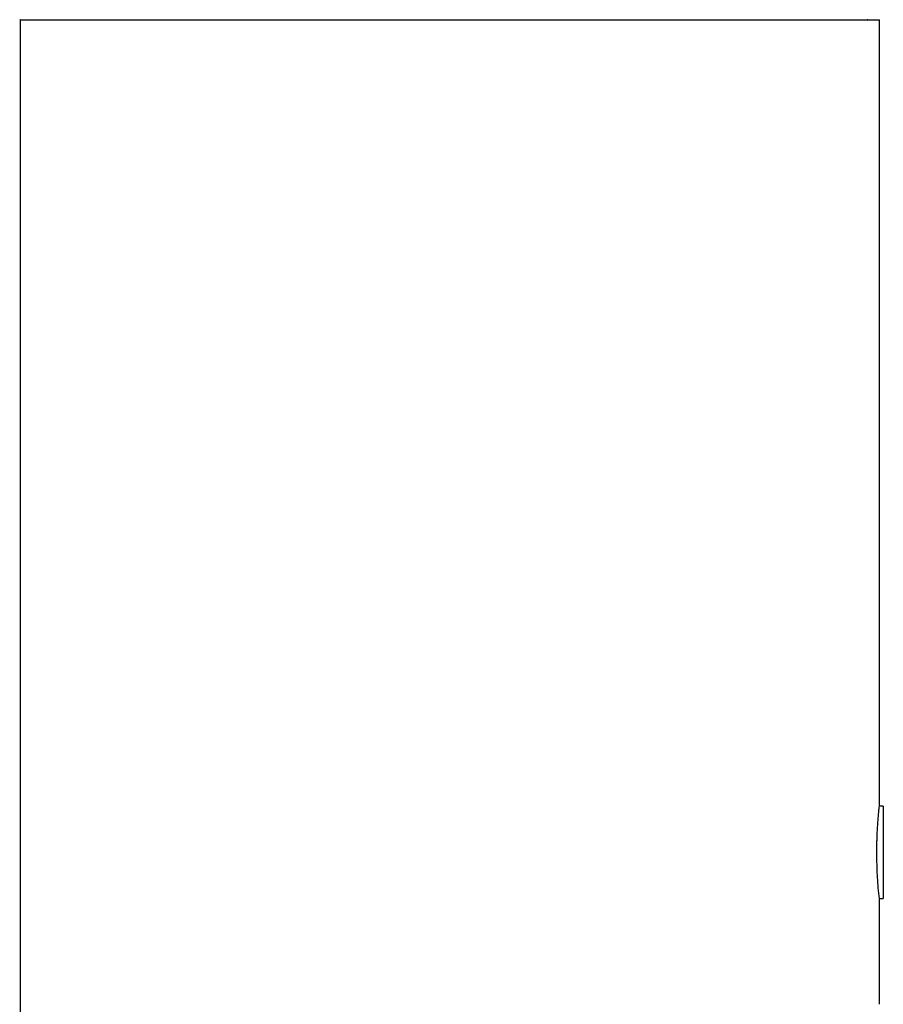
# Model space of a CAD drawing. Header units: millimetres. Extents: x 1096 to 1267, y 307 to 784.
# Tile 4 of 7: x 1201 to 1267, y 616 to 690. Entities that reach past the tile are written whole.
import ezdxf

# ---------------------------------------------------------------- set-up
doc = ezdxf.new("R2010")
doc.units = ezdxf.units.MM
doc.header["$MEASUREMENT"] = 0
doc.layers.add('Linee visibili 2D', color=7, linetype='Continuous')

msp = doc.modelspace()

# ---------------------------------------------------------------- linework, layer by layer
at = {"layer": 'Linee visibili 2D'}
msp.add_rational_spline([(1201.527, 690.358), (1201.352, 690.358), (1230.543, 690.358), (1262.855, 690.358), (1266.339, 690.358)], [0.961707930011, 0.727700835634, 1, 0.707106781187, 1], degree=2, knots=[105.691276, 105.691276, 105.691276, 153.152642, 153.152642, 204.203522, 204.203522, 204.203522], dxfattribs=at)
for points in [[(1201.526, 690.358), (1201.526, 619.858), (1201.526, 549.358)], [(1266.339, 690.358), (1266.432, 690.358), (1266.526, 690.358)], [(1266.526, 630.858), (1266.526, 660.608), (1266.526, 690.358)], [(1266.826, 630.858), (1266.676, 630.858), (1266.526, 630.858)], [(1266.826, 630.858), (1266.826, 627.358), (1266.826, 623.858)], [(1266.526, 623.858), (1266.676, 623.858), (1266.826, 623.858)], [(1266.526, 615.858), (1266.526, 619.858), (1266.526, 623.858)]]:
    msp.add_open_spline(points, degree=2, dxfattribs=at)
for points, weights in [([(1266.339, 627.695), (1266.356, 629.281), (1266.526, 630.857)], [1, 0.998832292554, 1]), ([(1266.339, 627.02), (1266.336, 627.358), (1266.339, 627.695)], [1, 0.999944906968, 1])]:
    msp.add_rational_spline(points, weights, degree=2, dxfattribs=at)
msp.add_open_spline([(1266.526, 623.858), (1266.526, 623.857), (1266.497, 624.126), (1266.447, 624.654), (1266.372, 625.708), (1266.345, 626.494), (1266.339, 627.02)], degree=3, knots=[0, 0, 0, 0, 0.000803, 0.811145, 1.590437, 3.169964, 3.169964, 3.169964, 3.169964], dxfattribs=at)

doc.saveas('drawing.dxf')
